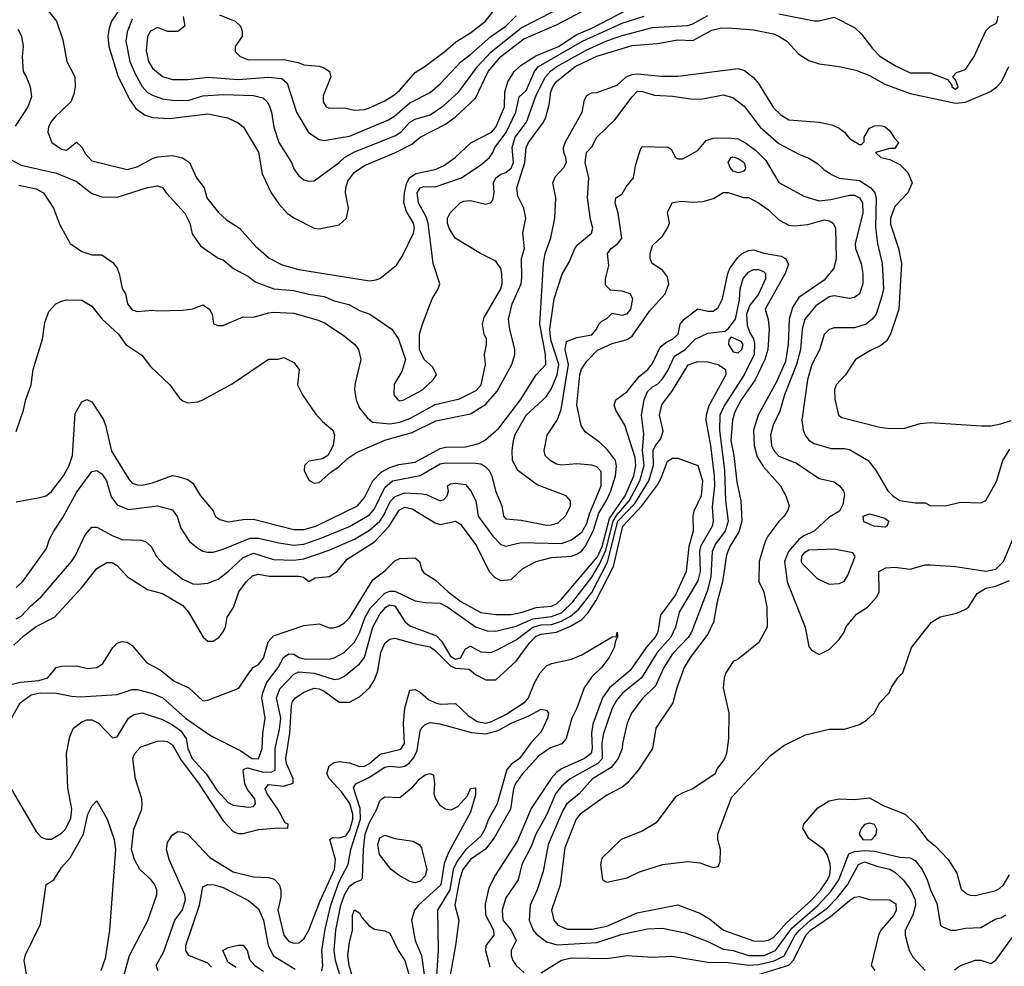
# Model space of a CAD drawing. Header units: inches. Extents: x 1793402 to 1900366, y 320852 to 470679.
# Tile 242 of 256: x 1831404 to 1835303, y 401827 to 405576. Entities that reach past the tile are written whole.
import ezdxf

# ---------------------------------------------------------------- set-up
doc = ezdxf.new("R2010")
doc.units = ezdxf.units.IN
doc.header["$MEASUREMENT"] = 0
doc.layers.add('B8430', color=7, linetype='Continuous')

msp = doc.modelspace()

# ---------------------------------------------------------------- linework, layer by layer
at = {"layer": 'B8430', "color": 4}
for points, elevation in [([(1832195.1, 405595.1), (1832258, 405570), (1832278.8, 405550), (1832286, 405530), (1832286, 405510), (1832258, 405470), (1832258, 405450), (1832278, 405430), (1832310, 405417.3), (1832450, 405417.6), (1832506.7, 405406.7), (1832530, 405397.3), (1832590, 405391), (1832610, 405384.7), (1832630.6, 405370.6), (1832636, 405350), (1832606.4, 405273.6), (1832606, 405250), (1832618, 405230), (1832630, 405224.9), (1832690, 405227.3), (1832730, 405217.3), (1832770, 405220.7), (1832790, 405227.3), (1832850, 405254), (1832890, 405279.1), (1832910, 405296.3), (1832970, 405366.8), (1833010, 405391), (1833089.5, 405450.5), (1833131.5, 405488.5), (1833190, 405524), (1833249.3, 405570), (1833370, 405726.8)], 356), ([(1831834.9, 405670), (1831768.4, 405570), (1831758.3, 405541.7), (1831754, 405510), (1831757.6, 405470), (1831792.8, 405352.8), (1831839.5, 405259.5), (1831864.2, 405224.2), (1831898.4, 405198.4), (1831930, 405188), (1831996.1, 405183.9), (1832150, 405202.4), (1832227.7, 405187.7), (1832270, 405166.8), (1832290.4, 405150.4), (1832350, 405051.3), (1832364.7, 404964.7), (1832400.5, 404890), (1832430, 404846.8), (1832464, 404810), (1832490, 404790.6), (1832570, 404750.7), (1832590, 404747.7), (1832670, 404764), (1832699, 404790), (1832706, 404830), (1832694, 404890), (1832695.6, 404910), (1832703.8, 404936.2), (1832729.4, 404970), (1832770, 404998.4), (1832892.7, 405050), (1832956.8, 405083.2), (1832990, 405110.4), (1833090, 405162), (1833129.5, 405190), (1833210, 405264.9), (1833259.1, 405370), (1833309.7, 405430), (1833400.4, 405499.6), (1833530, 405554.9), (1833633.6, 405610)], 344), ([(1831501, 405630), (1831550.8, 405570), (1831575.9, 405495.9), (1831591, 405410), (1831622.8, 405350), (1831624, 405310), (1831619.3, 405280.7), (1831606.8, 405250), (1831544, 405190), (1831527.3, 405170), (1831518.8, 405150), (1831516, 405130), (1831531.3, 405090), (1831570, 405062.8), (1831590, 405058.8), (1831630, 405090.8), (1831650, 405071.3), (1831664.4, 405044.4), (1831690, 405016.3), (1831830, 404982), (1831870, 404993), (1831930, 405026.4), (1831950, 405032.2), (1832010, 405037.6), (1832048.5, 405028.5), (1832077.3, 405010), (1832104.4, 404950), (1832134.4, 404910), (1832144.9, 404870), (1832192.2, 404812.2), (1832222.8, 404782.8), (1832274.8, 404750), (1832338.3, 404678.3), (1832391.8, 404631.8), (1832444.4, 404604.4), (1832510, 404586), (1832790, 404542), (1832814.8, 404545.2), (1832830, 404551), (1832896.2, 404603.8), (1832919.7, 404640.3), (1832963.6, 404730), (1832967.6, 404750), (1832963.6, 404770), (1832935.8, 404815.8), (1832926, 404850), (1832927.6, 404890), (1832936.9, 404930), (1832947.8, 404950), (1832973.1, 404966.9), (1833050, 404983.1), (1833083.1, 404996.9), (1833129.4, 405030), (1833191.3, 405088.7), (1833273.3, 405130), (1833289.8, 405150.2), (1833324.4, 405230), (1833325.3, 405290), (1833337.3, 405330), (1833363, 405370), (1833390, 405396), (1833447.8, 405432.2), (1833538.7, 405470), (1833610, 405516.9), (1833670, 405542), (1833810, 405614.9)], 336), ([(1831370, 405020.7), (1831410, 404999.3), (1831550, 404968.4), (1831630, 404934.8), (1831690, 404886.8), (1831730, 404874.8), (1831790, 404873.4), (1831910.8, 404910.8), (1831950, 404918), (1831970, 404911.3), (1831984.7, 404890), (1832058.8, 404810), (1832078.8, 404770), (1832087.3, 404727.3), (1832119.8, 404679.8), (1832190, 404631.3), (1832210, 404624.7), (1832250.7, 404590.7), (1832310, 404558.8), (1832337.5, 404537.5), (1832410.5, 404510.5), (1832490, 404503.8), (1832550, 404488.4), (1832610, 404479.3), (1832650, 404463), (1832708.1, 404448.1), (1832750, 404424), (1832791.3, 404410), (1832878, 404350), (1832904.7, 404310), (1832932, 404230), (1832918, 404182), (1832887.5, 404132.5), (1832886, 404090), (1832902, 404070), (1832910, 404066.8), (1832926, 404070), (1832999, 404110), (1833042, 404150), (1833055.3, 404170), (1833040.4, 404200.4), (1833006, 404230), (1832988, 404270), (1832988, 404330), (1832999, 404370), (1833037.2, 404470), (1833062, 404510), (1833068.7, 404530), (1833041.2, 404610), (1833022.3, 404770), (1833014.5, 404794.5), (1832984.2, 404850), (1832978.9, 404890), (1832989.8, 404910.2), (1833004.4, 404915.6), (1833050, 404913.7), (1833154, 404950), (1833230, 405000.5), (1833264.5, 405030), (1833278.4, 405050), (1833285.6, 405070), (1833331.2, 405128.8), (1833369.7, 405210), (1833382, 405270), (1833410, 405295.5), (1833443.5, 405370), (1833458.7, 405390), (1833633.6, 405490), (1833790, 405562), (1833877.2, 405590)], 332), ([(1831400.7, 404920.7), (1831470, 404905.5), (1831498.8, 404890), (1831538.8, 404830), (1831563, 404763), (1831604.7, 404690), (1831650, 404658), (1831690, 404644.7), (1831730, 404644.7), (1831773.7, 404613.7), (1831790, 404591.3), (1831798.8, 404570), (1831810.6, 404510.6), (1831822.8, 404490), (1831831, 404450), (1831850, 404427.3), (1831870, 404420.7), (1831930, 404426), (1831950, 404422.8), (1832050, 404426), (1832090, 404431.3), (1832130, 404446), (1832156, 404430), (1832166, 404410), (1832171.3, 404371.3), (1832190, 404364.7), (1832210, 404364.7), (1832290, 404398.8), (1832330, 404397.3), (1832390, 404415.5), (1832410, 404417.1), (1832490, 404413), (1832586.2, 404386.2), (1832613.5, 404373.5), (1832690, 404322.8), (1832731, 404290), (1832746, 404270), (1832754.8, 404230), (1832731, 404131), (1832730.8, 404110), (1832737.3, 404070), (1832750, 404038), (1832780.5, 404000.5), (1832802, 403982), (1832870, 403975.3), (1832910, 403981.7), (1832950, 403996.5), (1833050, 404052), (1833146.2, 404073.8), (1833212.2, 404107.8), (1833232, 404130), (1833249.3, 404210), (1833245.2, 404250), (1833253.2, 404290), (1833253.2, 404310), (1833244, 404330), (1833237.2, 404370), (1833244.1, 404395.9), (1833309.5, 404510), (1833314.5, 404530), (1833314, 404570), (1833309.5, 404590), (1833290, 404619.5), (1833229, 404650), (1833129.2, 404710), (1833105.2, 404750), (1833099, 404770), (1833099, 404790), (1833109.2, 404810.8), (1833149, 404850), (1833163.3, 404856.7), (1833190, 404859.3), (1833250, 404845.5), (1833269.4, 404850.6), (1833278.4, 404861.6), (1833283.7, 404890), (1833280.7, 404930), (1833289.5, 404950), (1833310, 404964), (1833330, 404970.6), (1833350, 404987.3), (1833359.7, 405010), (1833355.1, 405070), (1833366.2, 405110), (1833411.3, 405170), (1833450, 405277.3), (1833487.1, 405350), (1833507.4, 405372.6), (1833531.8, 405390), (1833650, 405456.1), (1833730, 405491.4), (1833790, 405512.9), (1833910, 405544.6), (1834050, 405552.9), (1834070, 405558.9), (1834130, 405592.7)], 328), ([(1831850, 405578), (1831830, 405528), (1831824.9, 405490), (1831840.3, 405410), (1831861.1, 405361.1), (1831890, 405310.7), (1831910, 405288), (1831930, 405277.1), (1831970, 405262.4), (1832010, 405256.4), (1832070, 405255.8), (1832130, 405273.7), (1832210, 405279.5), (1832330, 405275.8), (1832366.7, 405266.7), (1832384.9, 405250), (1832393.7, 405233.7), (1832401.6, 405210), (1832410.6, 405150), (1832430.7, 405090), (1832480.7, 405010), (1832490, 404984.7), (1832510, 404958), (1832530, 404941), (1832550, 404936), (1832570, 404938), (1832669.3, 405010), (1832690, 405030.4), (1832730, 405052), (1832890, 405115.8), (1832914, 405130), (1832950, 405170.4), (1832970, 405181.6), (1833030, 405199.3), (1833083.7, 405236.3), (1833142.9, 405290), (1833217.4, 405390), (1833270, 405447.4), (1833390, 405543.6), (1833519.3, 405610)], 348), ([(1832051.1, 405588.9), (1832058, 405550), (1832030, 405529), (1831990, 405529.2), (1831950, 405545.2), (1831922.8, 405530), (1831910.5, 405509.5), (1831905.8, 405454.2), (1831914.9, 405410), (1831930, 405384), (1831970, 405350.5), (1832010, 405338.4), (1832070, 405339.3), (1832151.4, 405348.6), (1832270, 405338.9), (1832390, 405348.5), (1832442.8, 405342.8), (1832463.8, 405323.8), (1832500.5, 405210), (1832548.4, 405128.4), (1832590, 405100.7), (1832610, 405097.3), (1832670, 405108), (1832710, 405114.4), (1832862, 405178), (1832890, 405194.4), (1832950, 405246.4), (1833030, 405287.7), (1833070, 405322), (1833150.9, 405409.1), (1833190, 405437.6), (1833270, 405508.7), (1833329.6, 405550), (1833370, 405590.5)], 352), ([(1834410, 405598.4), (1834550, 405570.8), (1834570, 405570.8), (1834630, 405586), (1834710, 405544.7), (1834738.5, 405518.5), (1834781.1, 405461.1), (1834810, 405431), (1834872.8, 405392.8), (1834930, 405364.9), (1835010, 405364.9), (1835078.8, 405338.8), (1835096, 405316), (1835096, 405310), (1835110, 405300.7), (1835121.2, 405310), (1835110, 405338), (1835098, 405350), (1835114, 405366), (1835150, 405378), (1835183.7, 405430), (1835230, 405531.3), (1835249.4, 405550.6), (1835270, 405561), (1835274.5, 405570), (1835279.5, 405590)], 328), ([(1831397.5, 405537.5), (1831411, 405510), (1831418.8, 405470), (1831414.8, 405430), (1831418, 405370), (1831430.7, 405350.7), (1831446, 405310), (1831451, 405270), (1831437.3, 405230), (1831385.9, 405154.2)], 332), ([(1831390, 403944.7), (1831419.7, 404030), (1831428.5, 404071.5), (1831449.6, 404130), (1831458.4, 404190), (1831494.5, 404310), (1831503.7, 404376.3), (1831520.2, 404419.8), (1831548, 404450), (1831570, 404461), (1831590, 404466), (1831650, 404464.7), (1831690, 404441), (1831730.8, 404390), (1831796, 404330), (1831824.7, 404290), (1831887.5, 404247.5), (1831922.5, 404202.5), (1831998.8, 404130), (1832036.8, 404076.8), (1832050, 404066), (1832070, 404058.8), (1832110, 404062.8), (1832130, 404070.8), (1832246.3, 404133.7), (1832390, 404231), (1832428.4, 404231.6), (1832450, 404238), (1832490, 404218), (1832511, 404190), (1832504.7, 404130), (1832524.7, 404090), (1832575.3, 404015.3), (1832604, 403984), (1832644.7, 403950), (1832651, 403930), (1832646, 403890), (1832624.7, 403850), (1832603.5, 403836.5), (1832550, 403828), (1832532, 403810), (1832531.3, 403790), (1832550, 403752), (1832570, 403741), (1832590, 403742.8), (1832636.5, 403783.5), (1832670, 403806), (1832702, 403838), (1832737.6, 403862.4), (1832849.8, 403910.2), (1832959, 403941), (1833052.2, 403987.8), (1833190, 404014.4), (1833250, 404052.7), (1833295.7, 404104.3), (1833353.6, 404210), (1833364.5, 404250), (1833365.1, 404270), (1833345.6, 404350), (1833340.5, 404390), (1833354.3, 404450), (1833389.7, 404530), (1833393.3, 404553.3), (1833390.9, 404630), (1833403.6, 404670), (1833396.4, 404730), (1833408.3, 404790), (1833400.5, 404830), (1833377.3, 404877.3), (1833373.5, 404910), (1833404.1, 405010), (1833409.7, 405070), (1833418.7, 405090), (1833478, 405170), (1833488, 405190), (1833501, 405239), (1833507.7, 405290), (1833515.6, 405310), (1833530, 405330.3), (1833604.7, 405390), (1833690, 405431.2), (1833830, 405473.8), (1833930, 405481.3), (1834010, 405496), (1834070, 405493.7), (1834145.9, 405534.1), (1834177.7, 405542.3), (1834210, 405544), (1834310, 405534.9), (1834390, 405519.3), (1834411, 405510), (1834442.8, 405490), (1834490, 405438.8), (1834530, 405414), (1834570, 405400.7), (1834650, 405390.6), (1834715.6, 405375.6), (1834770, 405354.4), (1834830, 405320.3), (1834930, 405283.7), (1835110, 405245.3), (1835150, 405248.5), (1835249.3, 405290.7), (1835273.2, 405310), (1835292.7, 405330), (1835321.2, 405390)], 324), ([(1831390, 403666), (1831478, 403682), (1831509.6, 403690.4), (1831530, 403707.3), (1831578, 403770), (1831600.7, 403810), (1831613.6, 403850), (1831624.2, 404015.8), (1831650, 404062), (1831670, 404071.3), (1831690, 404062), (1831734.4, 403994.4), (1831744, 403970), (1831767.5, 403867.5), (1831836.1, 403756.1), (1831850, 403740.7), (1831870, 403733.4), (1831890, 403733), (1831930, 403741.6), (1832010, 403770.6), (1832030, 403767.3), (1832070, 403754.8), (1832090, 403741), (1832120.7, 403690), (1832170, 403631.3), (1832178, 403610), (1832196.8, 403596.8), (1832230, 403587.7), (1832290, 403597.1), (1832330, 403597.6), (1832490, 403557), (1832530, 403557), (1832577.2, 403570), (1832742.7, 403650), (1832770, 403684), (1832802.4, 403750), (1832836.3, 403783.7), (1832870, 403803.1), (1832906.3, 403813.7), (1832970, 403823.1), (1833070, 403878.3), (1833090, 403883.1), (1833170, 403884.2), (1833222, 403898), (1833248.5, 403911.5), (1833301.4, 403958.6), (1833387.3, 404070), (1833449.6, 404170), (1833487.6, 404210), (1833486.9, 404250), (1833463.5, 404370), (1833478, 404610), (1833484.7, 404650), (1833508.2, 404711.8), (1833523.5, 404790), (1833527.6, 404870), (1833515.8, 404930), (1833525.6, 404954.4), (1833559.3, 404990), (1833569.4, 405010), (1833567.3, 405030), (1833558.7, 405050), (1833558.3, 405070), (1833564.4, 405090), (1833632.3, 405210), (1833641.5, 405258.5), (1833650, 405276), (1833670, 405286), (1833690, 405286.8), (1833770, 405316.3), (1833806.6, 405350), (1833830, 405359), (1833850, 405361.5), (1833947.7, 405352.3), (1834010, 405352.7), (1834250, 405383), (1834274.2, 405374.2), (1834310, 405346.8), (1834330, 405322.8), (1834390, 405227.3), (1834419, 405199), (1834450, 405179.1), (1834570.5, 405170.5), (1834619.8, 405159.8), (1834650, 405146), (1834670.5, 405130.5), (1834690, 405104.7), (1834730, 405082), (1834738, 405082), (1834748, 405092), (1834748.7, 405110), (1834770, 405146), (1834790, 405155.5), (1834810, 405156.4), (1834830, 405152.2), (1834850, 405135.5), (1834867.3, 405107.3), (1834884.7, 405090), (1834870, 405066), (1834850, 405066), (1834794, 405050), (1834814, 405030), (1834850, 405022), (1834890, 405002), (1834922, 404970), (1834938, 404930), (1834921, 404890), (1834870, 404835.3), (1834853, 404790), (1834853.4, 404766.6), (1834884.4, 404670), (1834895.8, 404610), (1834886.4, 404430), (1834852.7, 404330), (1834837, 404303), (1834815.1, 404284.9), (1834773.8, 404266.2), (1834714.8, 404230), (1834674, 404170), (1834637.3, 404130), (1834630.6, 404110), (1834632.8, 404072.8), (1834646.8, 404010), (1834659.8, 403999.8), (1834810, 403962), (1834850, 403957.3), (1834910, 403958.8), (1834970, 403977.3), (1835010, 403980.7), (1835212.5, 403967.5), (1835250, 403967.3), (1835290, 403974.9), (1835330, 403988.2)], 316), ([(1831390, 403327.3), (1831416, 403350), (1831510, 403482), (1831522, 403518), (1831539, 403550), (1831575.3, 403604.7), (1831630, 403704), (1831690, 403786), (1831709.3, 403790.7), (1831730, 403777.3), (1831747.7, 403750), (1831766.9, 403686.9), (1831790, 403654.8), (1831835.5, 403635.5), (1831950, 403650.6), (1832010, 403634.8), (1832027.9, 403607.9), (1832042.8, 403562.8), (1832077.3, 403510), (1832110, 403482.8), (1832130, 403470.8), (1832147.5, 403467.5), (1832170, 403467.7), (1832210, 403479.3), (1832317.1, 403522.9), (1832350, 403522.6), (1832430, 403503.7), (1832490, 403494.9), (1832530, 403498.9), (1832597.3, 403522.7), (1832710, 403568.8), (1832790, 403615.3), (1832810, 403639.3), (1832850, 403723.8), (1832880.9, 403750), (1832990, 403770.3), (1833070, 403817), (1833090, 403821.1), (1833210, 403819.5), (1833230, 403816.4), (1833247, 403807), (1833264, 403790), (1833274, 403770), (1833288, 403710), (1833313.4, 403650), (1833320.7, 403610), (1833330, 403598.8), (1833390, 403593.4), (1833490, 403574.4), (1833510, 403574.9), (1833536.1, 403583.9), (1833567.2, 403612.8), (1833586, 403650), (1833585.2, 403670), (1833568.7, 403690), (1833453.8, 403733.8), (1833377.2, 403790), (1833356, 403830), (1833354.5, 403870), (1833359.5, 403910), (1833366.7, 403933.3), (1833409.6, 404010), (1833490, 404084), (1833510, 404114.8), (1833532.8, 404170), (1833539.3, 404210), (1833507.9, 404307.9), (1833503.5, 404350), (1833520.7, 404470), (1833552, 404568), (1833581.5, 404618.5), (1833602.7, 404670), (1833614.2, 404685.8), (1833668.7, 404730), (1833674, 404750), (1833664.5, 404784.5), (1833653.2, 404870), (1833658, 404950), (1833643.6, 405010), (1833649, 405050), (1833670, 405072), (1833689.2, 405110), (1833761, 405179), (1833830, 405270.7), (1833850, 405290.7), (1833866.8, 405293.2), (1833916.7, 405276.7), (1833990, 405272.4), (1834070, 405260.4), (1834110, 405262.4), (1834190, 405278), (1834228.2, 405268.2), (1834273.8, 405233.8), (1834336.3, 405150), (1834410, 405084.9), (1834490, 405042.8), (1834530, 405026.8), (1834565.2, 405005.2), (1834590, 404981), (1834621.1, 404961.1), (1834650, 404948.4), (1834730, 404939.5), (1834774.9, 404910), (1834790.2, 404890.2), (1834796, 404870), (1834793.4, 404753.4), (1834801.3, 404690), (1834819.3, 404610), (1834824.4, 404510), (1834819, 404481), (1834795.5, 404410), (1834780.7, 404390), (1834756, 404370), (1834710, 404355.1), (1834630, 404355.3), (1834610, 404348.7), (1834590, 404328.7), (1834572, 404268), (1834541.3, 404210), (1834523.7, 404150), (1834502, 403990), (1834506.8, 403950), (1834514.8, 403930), (1834530, 403911), (1834550, 403897.3), (1834617.3, 403877.3), (1834670, 403878), (1834690, 403874), (1834764.7, 403830), (1834793.2, 403793.2), (1834842, 403710), (1834862, 403690), (1834890, 403671.3), (1834950, 403662), (1834990, 403662), (1835010, 403652), (1835070, 403651.3), (1835130, 403664.7), (1835210, 403662), (1835230, 403672), (1835272.5, 403747.5), (1835297.2, 403830), (1835325.6, 403874.4)], 312), ([(1831390, 403203.8), (1831410, 403213.4), (1831446.7, 403253.3), (1831489.7, 403290.3), (1831609.3, 403430), (1831625.6, 403454.4), (1831663.9, 403536.1), (1831690, 403566), (1831710, 403566.8), (1831770, 403533.4), (1831810, 403517.3), (1831884.7, 403515.3), (1831902, 403510), (1831924.7, 403490), (1831946, 403450), (1831976.7, 403416.7), (1832050, 403360.7), (1832090, 403342), (1832110, 403340.7), (1832150, 403344), (1832190, 403360.7), (1832230, 403390.6), (1832290, 403446), (1832330, 403463.1), (1832410, 403438.7), (1832490, 403436), (1832530, 403440.3), (1832626.6, 403473.4), (1832730, 403518.9), (1832790, 403554.9), (1832830, 403590.4), (1832846.4, 403613.6), (1832871.7, 403668.3), (1832891.9, 403688.1), (1832930, 403702), (1832998.8, 403698.8), (1833015.9, 403695.9), (1833070, 403670.7), (1833083.7, 403676.3), (1833097.2, 403690), (1833102, 403710), (1833098, 403730), (1833110, 403738), (1833130, 403741), (1833170, 403734.8), (1833190, 403711.3), (1833210.6, 403670), (1833220.5, 403610), (1833278, 403530), (1833310, 403497.3), (1833330, 403490.7), (1833390, 403505.5), (1833550, 403501.7), (1833590, 403516.4), (1833630, 403546), (1833650, 403580.7), (1833661.3, 403618.7), (1833707.6, 403730), (1833706.6, 403786.6), (1833690, 403805.2), (1833670, 403812.3), (1833610, 403817), (1833550, 403812.3), (1833530, 403816), (1833505.2, 403830), (1833485.2, 403850), (1833481.2, 403870), (1833493.2, 403930), (1833532.7, 403990), (1833548, 404032), (1833577.6, 404210), (1833564, 404270), (1833570, 404301), (1833610, 404317.3), (1833670, 404328.2), (1833689, 404350), (1833698, 404370), (1833710, 404382), (1833730, 404392), (1833750, 404414), (1833790, 404406), (1833810, 404411.3), (1833824, 404430), (1833832.7, 404470), (1833822, 404490), (1833790, 404501.2), (1833744, 404504), (1833724.7, 404524.7), (1833724, 404550), (1833738, 404602), (1833732.7, 404650), (1833746, 404670), (1833773.2, 404690), (1833789.5, 404710.5), (1833774.5, 404810), (1833762.7, 404850), (1833765.2, 404870), (1833790, 404886), (1833806, 404914), (1833835.3, 404950), (1833843.1, 404996.9), (1833861.2, 405058.8), (1833870, 405074), (1833971.1, 405071.1), (1833983.6, 405063.6), (1834002, 405030), (1834010, 405024.7), (1834030, 405024.7), (1834090, 405058), (1834123.2, 405096.8), (1834150, 405106.8), (1834210, 405108), (1834250, 405103.8), (1834284.4, 405084.4), (1834318.5, 405058.5), (1834358.5, 405018.5), (1834410, 404931), (1834510, 404876.3), (1834570, 404858.4), (1834616.6, 404863.4), (1834690, 404880.4), (1834710, 404880.4), (1834730, 404870.4), (1834741.3, 404850), (1834742.6, 404810), (1834713.4, 404690), (1834714.8, 404670), (1834736.3, 404610), (1834743, 404570), (1834743, 404530), (1834730.5, 404490), (1834710, 404475.1), (1834690, 404471.6), (1834630, 404482.6), (1834610, 404478), (1834557.4, 404442.6), (1834513.4, 404390), (1834503.1, 404350), (1834495.8, 404270), (1834480.3, 404210), (1834432.7, 404090), (1834414.2, 404025.8), (1834387.7, 403970), (1834378, 403930), (1834382, 403890), (1834390.6, 403870), (1834410, 403847.7), (1834479.9, 403819.9), (1834570, 403758.8), (1834630, 403746), (1834651, 403730), (1834666, 403710), (1834670, 403694), (1834663.5, 403656.5), (1834650.8, 403629.2), (1834610, 403605.2), (1834551, 403550), (1834510, 403532), (1834490, 403517), (1834448.2, 403470), (1834432.4, 403430), (1834443, 403350), (1834514.8, 403170), (1834530, 403094), (1834539.6, 403079.6), (1834570, 403062), (1834610, 403082), (1834650, 403122), (1834668.7, 403150), (1834675.3, 403170), (1834718.6, 403221.4), (1834762, 403250), (1834798, 403290), (1834808, 403310), (1834806, 403390), (1834834.6, 403405.4), (1834870, 403407.3), (1834930, 403400.5), (1834990, 403417.3), (1835010, 403417.3), (1835110, 403410.5), (1835230, 403392.4), (1835270, 403400.4), (1835299.6, 403430), (1835338.4, 403521.6)], 308), ([(1831381.4, 403098.5), (1831422.5, 403137.5), (1831470, 403173), (1831542.7, 403210), (1831650, 403326.8), (1831710, 403402.8), (1831750, 403426.8), (1831770, 403426.8), (1831790, 403414.8), (1831831, 403370), (1831910, 403319.1), (1831970, 403303), (1832050, 403256.3), (1832073.4, 403230), (1832131, 403130), (1832150, 403114.8), (1832170, 403114.8), (1832194, 403130), (1832209.2, 403150), (1832219, 403170), (1832226, 403210), (1832251.4, 403248.6), (1832272.3, 403310), (1832300.9, 403350), (1832326.6, 403373.4), (1832350, 403380.5), (1832392.4, 403372.4), (1832510, 403372.4), (1832528.1, 403368.1), (1832550, 403351.3), (1832574.8, 403365.2), (1832630, 403370.3), (1832661.3, 403390), (1832700.8, 403439.2), (1832810, 403508.7), (1832867.1, 403570), (1832906.8, 403633.2), (1832930, 403645.2), (1832958.9, 403638.9), (1833050, 403583.8), (1833070, 403576.4), (1833130, 403590.4), (1833150, 403578), (1833212.8, 403492.8), (1833263, 403390), (1833286.4, 403366.4), (1833310, 403354.9), (1833350, 403359.1), (1833396.9, 403403.1), (1833450, 403430.4), (1833510, 403446), (1833590, 403451.8), (1833610, 403458.7), (1833630, 403472.2), (1833644, 403490), (1833675.7, 403550), (1833698.3, 403621.7), (1833730, 403674), (1833745.5, 403710), (1833763.5, 403770), (1833768.3, 403808.3), (1833763.5, 403830), (1833732.7, 403872.7), (1833702, 403902), (1833643.9, 403943.9), (1833628.1, 403968.1), (1833611.2, 404050), (1833622, 404170), (1833628.7, 404191.3), (1833650, 404224), (1833692.3, 404267.7), (1833750, 404293.4), (1833810, 404308.8), (1833830, 404322), (1833898.4, 404421.6), (1833960.9, 404490), (1833975.1, 404530), (1833970, 404558), (1833950, 404584), (1833909, 404610), (1833901.2, 404630), (1833901.2, 404650), (1833910, 404682), (1833950, 404718), (1833969.2, 404750), (1833977.2, 404770), (1833970, 404814), (1833990, 404851.3), (1834023.2, 404856.8), (1834070, 404853), (1834110, 404855.5), (1834151.8, 404868.2), (1834190, 404891), (1834210, 404891.3), (1834270, 404871.3), (1834290, 404871.3), (1834330, 404850.8), (1834370, 404822.8), (1834410, 404782.8), (1834450, 404762), (1834470, 404759.1), (1834525.2, 404765.2), (1834590, 404783), (1834610, 404779.1), (1834626, 404770), (1834634.9, 404750), (1834637.6, 404630), (1834627.7, 404592.3), (1834590, 404543.6), (1834490, 404475.1), (1834464.2, 404435.8), (1834451.4, 404390), (1834447.5, 404290), (1834437.6, 404222.4), (1834400.6, 404139.4), (1834329, 404010), (1834310.3, 403950), (1834312.7, 403890), (1834324.8, 403844.8), (1834350, 403804.9), (1834417.3, 403730), (1834438.8, 403690), (1834451, 403650), (1834446.4, 403633.6), (1834431.3, 403610), (1834410, 403589), (1834366.4, 403530), (1834356.4, 403510), (1834333, 403430), (1834331.1, 403351.1), (1834350.7, 403310), (1834362.8, 403250), (1834364.7, 403170), (1834331.3, 403110), (1834250, 403044), (1834230, 403034), (1834200.7, 402990), (1834194, 402970), (1834190.7, 402930), (1834213, 402830), (1834210.6, 402729.4), (1834202.8, 402670), (1834194.4, 402645.6), (1834166, 402610), (1834158, 402590), (1834070, 402529.4), (1834030, 402514.5), (1834002, 402498), (1833924.4, 402395.6), (1833870, 402362.7), (1833786, 402330), (1833710, 402255.3), (1833704.7, 402230), (1833712, 402170), (1833730, 402161), (1833810, 402178), (1833858.3, 402201.7), (1833950, 402230.6), (1834050, 402242), (1834097.5, 402237.5), (1834150, 402218), (1834170, 402222), (1834178, 402242), (1834179, 402290), (1834169.3, 402329.3), (1834169.2, 402350), (1834223.7, 402496.3), (1834378, 402662), (1834430, 402701), (1834516.5, 402743.5), (1834610, 402766), (1834670, 402766), (1834730, 402784.7), (1834758, 402802), (1834788, 402830), (1834810, 402872), (1834848, 402910), (1834855.3, 402930), (1834882, 402970), (1834902, 402990), (1834935.3, 403090), (1835015.3, 403190), (1835050, 403210.8), (1835114.8, 403225.2), (1835150, 403241), (1835162, 403250), (1835196.4, 403303.6), (1835230, 403324.7), (1835270, 403332.7), (1835324.4, 403355.6)], 304), ([(1831370, 402943.1), (1831407.2, 402952.8), (1831480.8, 402959.2), (1831515.3, 402970), (1831549.4, 403010.6), (1831570, 403016), (1831630, 403017.3), (1831672.9, 403007.1), (1831710, 403010.8), (1831734.2, 403025.8), (1831773.2, 403090), (1831790, 403106.8), (1831810, 403113.4), (1831830, 403110.6), (1831850, 403097.3), (1831908.4, 403028.4), (1831960.9, 403000.9), (1832015.8, 402955.8), (1832074, 402930), (1832130, 402878.8), (1832150, 402880.7), (1832271.7, 402928.3), (1832311.4, 402988.6), (1832329.3, 403010), (1832350, 403022), (1832370, 403046.8), (1832388, 403112), (1832410, 403136.3), (1832530, 403177.3), (1832590, 403182.8), (1832630, 403167.3), (1832647.5, 403167.5), (1832670, 403174), (1832690, 403187.7), (1832710, 403207.3), (1832802.8, 403357.2), (1832850, 403393), (1832890, 403433), (1832910, 403442), (1832970, 403444.9), (1832987.3, 403430), (1832996.7, 403396.7), (1833004.9, 403384.9), (1833050, 403358), (1833100.5, 403310), (1833151.5, 403271.5), (1833230, 403228.8), (1833290, 403220.3), (1833350, 403220.3), (1833390, 403227.7), (1833450, 403248), (1833510, 403253.1), (1833530, 403263.1), (1833550, 403281.3), (1833691.9, 403448.1), (1833710.4, 403490), (1833740, 403600), (1833801.7, 403690), (1833835.8, 403770), (1833844.5, 403810), (1833841.9, 403841.9), (1833800.5, 403970), (1833765.1, 404030), (1833758, 404050), (1833765.2, 404070), (1833810, 404102.8), (1833857.7, 404162.3), (1833892, 404190), (1833910, 404214.8), (1833940.6, 404279.4), (1833962.7, 404297.3), (1833989.2, 404310), (1834012, 404330), (1834019.3, 404370), (1834036, 404390), (1834090, 404430.5), (1834130, 404421.3), (1834150, 404422), (1834170, 404435.5), (1834186.9, 404470), (1834208, 404570), (1834216.9, 404590), (1834247.5, 404632.5), (1834266, 404650), (1834290, 404662), (1834310, 404664), (1834351, 404651), (1834419.5, 404639.5), (1834437.1, 404630), (1834448.2, 404608.2), (1834436, 404570), (1834355.8, 404430), (1834368, 404388), (1834372.2, 404350), (1834366.7, 404270), (1834355.5, 404230), (1834316.9, 404150), (1834260.8, 404070), (1834236.7, 404023.3), (1834226.5, 403990), (1834220.7, 403910), (1834232.2, 403850), (1834243.9, 403743.9), (1834260.3, 403670), (1834264, 403590), (1834252, 403548), (1834217, 403490), (1834203, 403457), (1834187.6, 403350), (1834166, 403270), (1834151.8, 403190), (1834130, 403142), (1834059.3, 403050), (1834035.5, 403010), (1834006, 402930), (1833990.4, 402870), (1833924, 402770), (1833910.5, 402690), (1833854.4, 402605.6), (1833810, 402552.7), (1833790, 402536), (1833730, 402504.5), (1833624, 402430), (1833608.2, 402410), (1833563.4, 402296.6), (1833545.3, 402150), (1833510.4, 402050), (1833519.1, 402010), (1833534.8, 401990), (1833574.3, 401974.3), (1833670, 401974.3), (1833730, 401986.3), (1833850, 402039.3), (1834010, 402070.4), (1834097.7, 402037.7), (1834135.4, 402015.4), (1834191, 401970), (1834310, 401928.5), (1834346.6, 401926.6), (1834370, 401930.3), (1834390, 401942), (1834441, 401999), (1834541, 402090), (1834576.8, 402130), (1834603.1, 402170), (1834612.1, 402190), (1834615.1, 402215.1), (1834613.7, 402233.7), (1834602, 402270), (1834589.2, 402290), (1834530, 402334), (1834505.6, 402374.4), (1834509, 402390), (1834564.8, 402455.2), (1834610, 402482.8), (1834650, 402490.7), (1834710, 402487.7), (1834770, 402494), (1834823.5, 402463.5), (1834911.3, 402430), (1834950, 402391.3), (1834997.3, 402330), (1835030, 402304), (1835080.7, 402250), (1835115.6, 402195.6), (1835132.7, 402132.7), (1835154.6, 402114.6), (1835168.5, 402108.5), (1835190, 402108.2), (1835270, 402127.2), (1835284.5, 402135.5), (1835299.7, 402150), (1835323.6, 402190)], 296), ([(1831372, 402810), (1831406.6, 402870), (1831450, 402902), (1831486, 402910), (1831550, 402908.5), (1831610, 402896.5), (1831645.3, 402894.7), (1831790, 402903), (1831850, 402924), (1831870, 402924), (1831930, 402907.7), (1831971, 402890), (1832060.5, 402810), (1832160.6, 402740.6), (1832280, 402680), (1832323.8, 402650), (1832350, 402648.7), (1832365.1, 402690), (1832367, 402750), (1832377, 402810), (1832363.6, 402890), (1832367.6, 402910), (1832381.6, 402950), (1832427.6, 403010), (1832449.7, 403050.3), (1832470, 403064.9), (1832490, 403063), (1832511, 403050), (1832530, 403044.6), (1832630, 403043), (1832650, 403048.2), (1832689.2, 403070), (1832730, 403110.7), (1832750, 403147.3), (1832772.3, 403210), (1832793.3, 403246.7), (1832850, 403304.2), (1832870, 403313), (1832890, 403313), (1832970, 403274.9), (1833010, 403268), (1833070, 403265.3), (1833100.4, 403250), (1833210, 403172), (1833255.6, 403155.6), (1833290, 403154.9), (1833370, 403173.6), (1833436.9, 403203.1), (1833510, 403212.8), (1833550, 403227.5), (1833594.8, 403270), (1833670, 403368.8), (1833700.5, 403419.5), (1833725.3, 403474.7), (1833754, 403590), (1833767.6, 403612.4), (1833818.4, 403670), (1833860.2, 403750), (1833876.8, 403810), (1833870.7, 403870), (1833875.6, 403935.6), (1833867, 404010), (1833877.4, 404070), (1833890, 404104), (1833910, 404122.4), (1833930, 404132.7), (1833950, 404153), (1833970, 404184), (1833996.9, 404243.1), (1834039.5, 404270), (1834079.5, 404310), (1834130, 404334.4), (1834198, 404342), (1834210, 404352), (1834239, 404390), (1834254.2, 404465.8), (1834257.6, 404510), (1834269.7, 404550.3), (1834290, 404576), (1834310, 404586), (1834330, 404586), (1834350, 404578), (1834358, 404570), (1834357.3, 404550), (1834330, 404489.4), (1834295.1, 404444.9), (1834282.8, 404410), (1834285.4, 404365.4), (1834295.3, 404335.3), (1834310, 404312), (1834313.7, 404293.7), (1834313.1, 404250), (1834273.7, 404170), (1834193.9, 404046.1), (1834176.9, 404010), (1834175.2, 403950), (1834195.5, 403790), (1834199.6, 403670), (1834210.3, 403590), (1834197.4, 403550), (1834159.5, 403500.5), (1834146.3, 403470), (1834140.7, 403370), (1834127.3, 403312.7), (1834064.9, 403150), (1834051.2, 403128.8), (1833990, 403064.5), (1833955.8, 403010), (1833922.7, 402937.3), (1833870, 402886.6), (1833827.7, 402830), (1833810.6, 402790), (1833791, 402710), (1833790.8, 402690), (1833774, 402650), (1833746, 402614), (1833673, 402570), (1833620.5, 402510), (1833570.2, 402469.8), (1833555.2, 402444.8), (1833497.6, 402310), (1833476.7, 402203.3), (1833453, 402130), (1833425.5, 402070), (1833422, 402010), (1833438, 401970), (1833450, 401956.3), (1833490, 401924), (1833532.4, 401912.4), (1833690, 401922), (1833790, 401954.6), (1833890, 401975.3), (1833950, 401978.4), (1834039.5, 401959.5), (1834130, 401924.9), (1834190, 401895.3), (1834230, 401890.3), (1834290.2, 401870.2), (1834352.7, 401870), (1834397.4, 401890), (1834461.8, 401978.2), (1834566.4, 402070), (1834616.6, 402123.4), (1834647.7, 402170), (1834688, 402272), (1834710, 402282.3), (1834750, 402285.8), (1834790, 402282.8), (1834890, 402259.3), (1834930, 402257.3), (1834950, 402246.8), (1834978, 402210), (1834998, 402170), (1835010.5, 402130), (1835035.8, 402075.8), (1835050.6, 401990.6), (1835062, 401982), (1835090, 401970.7), (1835110, 401970.5), (1835150, 401978), (1835210, 401981.6), (1835270, 402014.8), (1835290, 402018.8), (1835310, 402031)], 292), ([(1831350, 402566), (1831470, 402361), (1831490, 402338.8), (1831510, 402330.8), (1831530, 402330.8), (1831570, 402354), (1831586, 402370), (1831606.6, 402413.4), (1831611.1, 402450), (1831594.5, 402534.5), (1831589.6, 402670), (1831602.5, 402737.5), (1831617.2, 402770), (1831650, 402794.8), (1831670, 402802.8), (1831690, 402802.8), (1831716, 402790), (1831771.6, 402731.6), (1831790, 402736), (1831835.1, 402810), (1831855.8, 402824.2), (1831890, 402830.4), (1831970, 402804.2), (1832010, 402783.1), (1832040.6, 402760.6), (1832063.1, 402730), (1832070.3, 402689.7), (1832086.9, 402650), (1832142.6, 402590), (1832184.8, 402524.8), (1832230, 402476.3), (1832250, 402464.9), (1832310, 402458), (1832330, 402460.7), (1832338, 402470), (1832335.1, 402490), (1832307, 402527), (1832295.8, 402550), (1832290, 402602), (1832291.8, 402608.2), (1832307.1, 402612.9), (1832370, 402595.5), (1832403.3, 402596.7), (1832416, 402604), (1832416.1, 402690), (1832433.5, 402766.5), (1832438, 402810), (1832421.5, 402890), (1832434.6, 402925.4), (1832490, 402983.8), (1832510, 402993.1), (1832570, 402987.6), (1832650, 402963.1), (1832670, 402966), (1832690, 402976.3), (1832750, 403025.5), (1832769.7, 403050.3), (1832802.7, 403170), (1832830, 403221.6), (1832854.5, 403250), (1832870, 403258.9), (1832890, 403255.3), (1832930, 403193), (1832950, 403174.9), (1833055.4, 403135.4), (1833074.9, 403114.9), (1833110, 403055.3), (1833130, 403043.2), (1833150.6, 403049.4), (1833170, 403084), (1833190, 403095.5), (1833230, 403072.7), (1833270, 403070.5), (1833290, 403078), (1833370, 403120.3), (1833436.9, 403170), (1833470, 403179.4), (1833510, 403181.4), (1833550, 403194), (1833585.9, 403214.1), (1833618.8, 403241.2), (1833670, 403307.4), (1833732.4, 403427.6), (1833773.2, 403590), (1833840.1, 403659.9), (1833895.8, 403750), (1833914, 403810), (1833912.8, 403870), (1833922.4, 403890), (1833943.8, 403916.2), (1833953, 403947), (1833938, 404010), (1833947.3, 404050), (1833990, 404108), (1834051.1, 404208.9), (1834090, 404221.7), (1834130, 404220.4), (1834170, 404210.4), (1834198.8, 404190), (1834200.5, 404170), (1834133.6, 404046.4), (1834122.6, 404010), (1834120.9, 403990), (1834140.2, 403890), (1834154.2, 403770), (1834155.2, 403730), (1834147.2, 403647.2), (1834150.4, 403590), (1834146.7, 403570), (1834100.2, 403490), (1834096.1, 403470), (1834099, 403390), (1834090, 403353.2), (1834015.8, 403230), (1834002, 403170), (1833982.6, 403130), (1833928.7, 403070), (1833866.4, 402970), (1833791.5, 402908.5), (1833770, 402883.7), (1833750.4, 402850), (1833714.3, 402745.7), (1833709.2, 402710), (1833710.9, 402649.1), (1833693.7, 402630), (1833584.9, 402570), (1833550, 402540.7), (1833526.3, 402510), (1833490, 402426), (1833448.4, 402350), (1833430, 402301.2), (1833393.4, 402230), (1833378, 402170), (1833330, 402099), (1833314.9, 402050), (1833317.1, 402010), (1833350.4, 401970), (1833370.4, 401930), (1833351, 401890), (1833350.8, 401870), (1833357.3, 401850), (1833370.7, 401830), (1833401.7, 401801.7)], 288), ([(1831815.5, 401784.5), (1831838.9, 401870), (1831911.5, 402008.5), (1831947.3, 402110), (1831946.9, 402130), (1831939.7, 402150), (1831925.6, 402170), (1831879.6, 402210), (1831859.6, 402250), (1831846.6, 402290), (1831857, 402370), (1831888, 402450), (1831889.7, 402470), (1831888, 402490), (1831862.9, 402570), (1831852.7, 402650), (1831860.9, 402670), (1831884.1, 402695.9), (1831950, 402718.8), (1831970, 402720.7), (1831990, 402717.3), (1832010, 402704), (1832043.8, 402643.8), (1832111.9, 402551.9), (1832210, 402403), (1832250, 402360.5), (1832270, 402353), (1832290, 402353), (1832350, 402368.4), (1832430, 402376), (1832466, 402374), (1832468, 402390), (1832456, 402396), (1832426, 402450), (1832384.2, 402510), (1832377, 402530), (1832390, 402547.3), (1832450, 402540.2), (1832487, 402553), (1832488, 402570), (1832461, 402630), (1832457.7, 402650), (1832474.5, 402750), (1832480.1, 402859.9), (1832484.7, 402875.3), (1832497.2, 402890), (1832530, 402913.4), (1832570, 402928.2), (1832590, 402926), (1832610, 402916.4), (1832670, 402873), (1832710, 402873.4), (1832750, 402894), (1832789.2, 402930), (1832810, 402961), (1832822.3, 402997.7), (1832834.7, 403070), (1832850, 403107.3), (1832870, 403123), (1832890, 403126.7), (1832970, 403103.6), (1833030, 403092.6), (1833050, 403078.3), (1833110, 403017.7), (1833130, 403008.3), (1833184.2, 403004.2), (1833210, 402983), (1833250, 402962), (1833290, 402961), (1833370, 403035.5), (1833424.4, 403110), (1833450, 403134.6), (1833470, 403142.7), (1833529.8, 403150.2), (1833586.2, 403173.8), (1833630, 403200.9), (1833654.1, 403225.9), (1833685.3, 403274.7), (1833756.2, 403410), (1833792.4, 403570), (1833867.9, 403650), (1833927.4, 403730), (1833943, 403757), (1833970, 403827.3), (1833990, 403839.3), (1834010, 403839.3), (1834090, 403811), (1834108.7, 403750), (1834102.6, 403690), (1834074.4, 403630), (1834070.5, 403610.5), (1834071.8, 403550), (1834053.6, 403490), (1834044.2, 403390), (1834001.3, 403298.7), (1833942.6, 403217.4), (1833931.7, 403150), (1833921.1, 403130), (1833885.5, 403090), (1833821.2, 402998.8), (1833740.3, 402930), (1833712.7, 402890), (1833673.8, 402786.2), (1833669.1, 402750), (1833671.2, 402690), (1833667, 402670), (1833640.5, 402650), (1833550, 402609.7), (1833530, 402595.1), (1833509.3, 402570.7), (1833430, 402452), (1833375.9, 402324.1), (1833288.2, 402190), (1833262.5, 402137.5), (1833247.3, 402072.7), (1833248.8, 402031.2), (1833281.1, 401970), (1833282.4, 401950), (1833250.4, 401910), (1833248.7, 401890), (1833265.5, 401825.5)], 284), ([(1831952.3, 401810), (1831945.1, 401830), (1831974.6, 401885.4), (1832018.7, 402010), (1832048.6, 402051.4), (1832061.1, 402090), (1832058.9, 402110), (1831996.9, 402250), (1831985.6, 402290), (1831990, 402318), (1832010, 402347.3), (1832030, 402360.7), (1832050, 402359.1), (1832070, 402350.6), (1832157.5, 402257.5), (1832250, 402201.3), (1832330, 402181.6), (1832390, 402179.1), (1832412.3, 402172.3), (1832431.8, 402151.8), (1832438.4, 402130), (1832438.3, 402101.7), (1832427, 402050), (1832450.6, 401950), (1832470, 401925.5), (1832490, 401919.1), (1832510, 401920.7), (1832530, 401936), (1832550, 401971), (1832594, 402086), (1832650.9, 402210), (1832655.6, 402250), (1832632.7, 402330), (1832642.8, 402337.2), (1832670, 402336.5), (1832695.5, 402344.5), (1832712.1, 402367.9), (1832723.9, 402410), (1832723.7, 402430), (1832712.1, 402472.1), (1832678.7, 402518.7), (1832631.5, 402570), (1832620.7, 402590), (1832630, 402621), (1832650, 402634.8), (1832670, 402638.8), (1832710, 402633.4), (1832750, 402618.4), (1832770, 402620.3), (1832790, 402630.4), (1832832.3, 402667.7), (1832913.2, 402686.8), (1832927.6, 402710), (1832924.7, 402790), (1832929.7, 402850), (1832950, 402921), (1832970, 402924), (1832990, 402913.4), (1833023.9, 402883.9), (1833051.3, 402870), (1833070, 402864.9), (1833130, 402868.2), (1833180.9, 402820.9), (1833216.5, 402796.5), (1833250, 402790.2), (1833270, 402794.7), (1833330, 402824.7), (1833405.8, 402874.2), (1833419.1, 402890), (1833443.1, 402950), (1833465.1, 402990), (1833490, 403017.1), (1833510, 403026), (1833590, 403043.8), (1833630, 403060.4), (1833750, 403131.3), (1833767.3, 403132.7), (1833771, 403151), (1833771.3, 403130), (1833763.6, 403116.4), (1833758.8, 403090), (1833739.3, 403050), (1833708.2, 403010), (1833668.1, 402971.9), (1833639.5, 402930), (1833611.3, 402850), (1833591.3, 402810), (1833568.4, 402730), (1833551.2, 402708.8), (1833507, 402693), (1833459.6, 402660.4), (1833396, 402590), (1833368.4, 402551.6), (1833359.6, 402530), (1833347.6, 402450), (1833283.6, 402336.4), (1833249.3, 402290.7), (1833190, 402249.7), (1833159.3, 402210), (1833146, 402170), (1833127.9, 402070), (1833143.1, 402010), (1833130.3, 401910), (1833104.9, 401770)], 276), ([(1832601.3, 401810), (1832605.1, 401830), (1832600.5, 401890), (1832613.9, 401973.9), (1832636.8, 402070), (1832670, 402163), (1832705.4, 402230), (1832715.8, 402290), (1832754, 402410), (1832752.4, 402452.4), (1832726.5, 402533.5), (1832736, 402550), (1832790, 402576.5), (1832850, 402616), (1832870, 402620.3), (1832910, 402615.8), (1832930, 402620.4), (1832947.4, 402632.6), (1832965.5, 402654.5), (1832978.2, 402681.8), (1832990, 402758), (1832995.1, 402770), (1833010, 402784.9), (1833030, 402792.7), (1833067.9, 402787.9), (1833193.5, 402753.5), (1833250, 402747.7), (1833298.8, 402761.2), (1833350, 402790.2), (1833421, 402819), (1833470, 402846), (1833490, 402842), (1833498, 402830), (1833494.8, 402810), (1833470, 402755.3), (1833430, 402713.2), (1833383, 402650), (1833351.8, 402628.2), (1833333.4, 402606.6), (1833295.3, 402470), (1833261.3, 402410), (1833246.7, 402370), (1833230, 402342.9), (1833170, 402288), (1833136.2, 402243.8), (1833121.2, 402210), (1833107.3, 402130), (1833059.3, 402050), (1833062, 401890), (1833052.9, 401750)], 272), ([(1832685.1, 401750), (1832655.3, 401850), (1832649.8, 401890), (1832656.8, 401970), (1832675.5, 402070), (1832690, 402110.4), (1832710, 402144.4), (1832730, 402159.3), (1832758, 402170), (1832762, 402178), (1832765.3, 402290), (1832772, 402350), (1832790, 402396.3), (1832819.3, 402450), (1832830, 402482), (1832838, 402490), (1832850, 402498), (1832910, 402496), (1832961.5, 402538.5), (1832990, 402570.7), (1833010, 402586), (1833030, 402591.3), (1833043.6, 402583.6), (1833047.3, 402550), (1833044, 402510), (1833050.5, 402490), (1833066.2, 402466.2), (1833090, 402450.7), (1833112.5, 402447.5), (1833139.5, 402460.5), (1833178, 402502), (1833190, 402532), (1833210, 402534), (1833210, 402506), (1833190, 402438), (1833102, 402278), (1833085.4, 402234.6), (1833071.6, 402150), (1832983.8, 402070), (1832968, 402050), (1832956.3, 402010), (1832970.5, 401930), (1832995.8, 401870), (1833017.6, 401710)], 268), ([(1831438.9, 401750), (1831421.7, 401850), (1831427.8, 401872.2), (1831486.5, 401993.5), (1831509.2, 402150.8), (1831539, 402170), (1831570, 402218.8), (1831603.7, 402256.3), (1831657, 402350), (1831674, 402430), (1831690, 402462), (1831710, 402482), (1831750.7, 402410), (1831778.8, 402330), (1831784, 402290), (1831759.5, 401970), (1831742.4, 401857.6), (1831726, 401810)], 284), ([(1833470, 401801.3), (1833550, 401851.8), (1833590, 401860.9), (1833730, 401858.7), (1833810.4, 401870.4), (1833910, 401863.1), (1833987.1, 401867.1), (1834130, 401843.1), (1834210, 401842.7), (1834291.8, 401831.8), (1834330, 401834.6), (1834391.7, 401848.3), (1834431.1, 401868.9), (1834474.8, 401950), (1834492.9, 401970), (1834536.4, 402010), (1834601.9, 402058.1), (1834641.5, 402098.5), (1834682.3, 402150), (1834726, 402230), (1834750, 402240.4), (1834802, 402222), (1834850, 402211.7), (1834870, 402200.3), (1834902.4, 402170), (1834931.4, 402131.4), (1834950.4, 402090), (1834952.2, 402070), (1834941.3, 402030), (1834910.7, 401970), (1834910.8, 401950), (1834926.8, 401890), (1834942.8, 401862.8), (1834990.6, 401810.6)], 288), ([(1832164.1, 401824.1), (1832150, 401839.7), (1832074, 401870), (1832062.7, 401890), (1832062, 401910), (1832117, 402070), (1832130, 402142), (1832150, 402150.8), (1832174, 402150), (1832210, 402138.8), (1832310, 402087.3), (1832350, 402054.8), (1832370.4, 402010), (1832388.5, 401910), (1832410, 401868.2), (1832495.6, 401815.6)], 272), ([(1834330, 401795.2), (1834450, 401831.7), (1834468.2, 401851.8), (1834517.6, 401950), (1834536, 401970), (1834615.4, 402024.6), (1834690, 402088.5), (1834710, 402100.5), (1834730, 402104), (1834770, 402091.3), (1834850, 402091), (1834874.4, 402074.4), (1834874.9, 402050), (1834865.5, 402030), (1834814.9, 401970), (1834804.9, 401950), (1834776, 401830), (1834790.8, 401810.8)], 284), ([(1832721.4, 401790), (1832708.6, 401830), (1832704.2, 401870), (1832710, 401922), (1832722.9, 401970), (1832722, 402030), (1832730, 402051.3), (1832750, 402038.8), (1832759.9, 402019.9), (1832787.8, 401987.8), (1832810, 401974), (1832850, 401968), (1832870, 401958.8), (1832903.8, 401890), (1832930.2, 401850.2), (1832958, 401750)], 264), ([(1835106.3, 401813.7), (1835130, 401830.7), (1835190, 401852), (1835210, 401852), (1835250, 401838), (1835270, 401851), (1835350, 401962)], 288), ([(1832262, 401822), (1832230, 401842), (1832209, 401890), (1832230, 401902), (1832270, 401911.3), (1832290, 401911), (1832304.7, 401890), (1832314.8, 401854.8), (1832336, 401830), (1832370, 401808.2)], 268)]:
    msp.add_lwpolyline(points, dxfattribs=dict(at, elevation=elevation))
for points, elevation in [([(1834250, 404969.3), (1834230, 404976), (1834218, 404990), (1834209.6, 405010), (1834222, 405030), (1834230, 405032.4), (1834250, 405025.5), (1834272.7, 405010), (1834279.1, 404990), (1834276.7, 404983.3), (1834270, 404974)], 304), ([(1834222, 404318), (1834212, 404308), (1834211.3, 404290), (1834230, 404261), (1834250, 404256), (1834264, 404270), (1834268.7, 404290), (1834262, 404302)], 292), ([(1834830, 403566), (1834788, 403570), (1834747.3, 403587.3), (1834744, 403610), (1834770, 403619.3), (1834830, 403602), (1834846.8, 403590), (1834838, 403570)], 308), ([(1834630, 403479.7), (1834530, 403474.8), (1834510, 403462.9), (1834500.3, 403450), (1834498.4, 403430), (1834502.3, 403422.3), (1834562.8, 403362.8), (1834610, 403340.5), (1834650, 403343), (1834669.5, 403350.5), (1834683.9, 403376.1), (1834712.7, 403450), (1834704, 403464)], 312), ([(1834770, 402394), (1834750, 402389), (1834734.8, 402370), (1834728.5, 402350), (1834742.8, 402330), (1834770, 402327.6), (1834779, 402330), (1834790, 402341), (1834796, 402350), (1834799, 402370), (1834789, 402389)], 296), ([(1832970, 402158), (1832950, 402162.7), (1832906.5, 402186.5), (1832876, 402210), (1832829.6, 402270), (1832822.9, 402310), (1832830, 402336), (1832850, 402346.8), (1832890, 402334), (1832963, 402323), (1832988.1, 402308.1), (1832995.2, 402295.2), (1833017.1, 402210), (1833010, 402185.2), (1832990, 402164.5)], 264)]:
    msp.add_lwpolyline(points, close=True, dxfattribs=dict(at, elevation=elevation))

doc.saveas('drawing.dxf')
